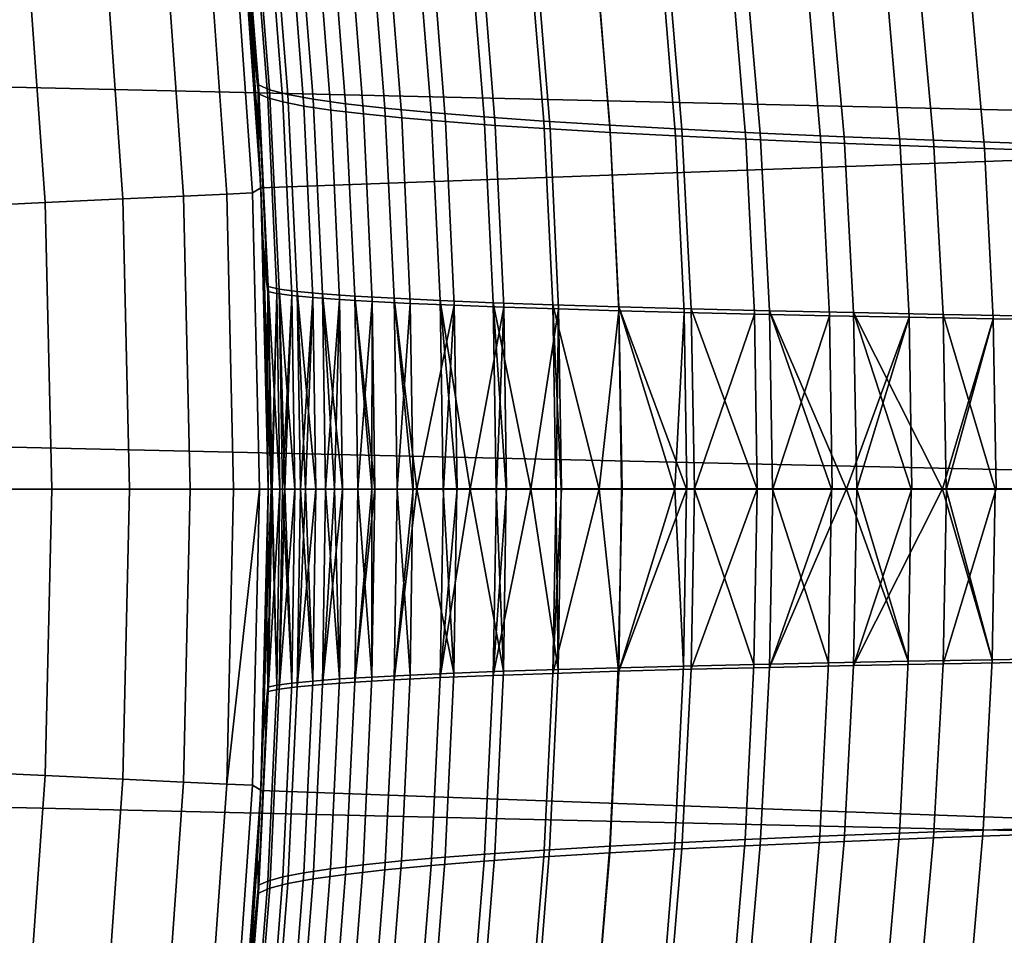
# Model space of a CAD drawing. Header units: metres. Extents: x -28 to 70, y -218 to 27.
# Tile 158 of 246: x 21.14 to 24.56, y -1.55 to 1.63. Entities that reach past the tile are written whole.
import ezdxf

# ---------------------------------------------------------------- set-up
doc = ezdxf.new("R2010")
doc.units = ezdxf.units.M
doc.layers.add('solid_10_261_002_XXX', color=7, linetype='CONTINUOUS')

msp = doc.modelspace()

# ---------------------------------------------------------------- linework, layer by layer
at = {"layer": 'solid_10_261_002_XXX'}
for points in [[(-27.243832, 3.744787, -5), (27.386063, 2.50062, -5), (27.471458, 1.25229, -5), (-27.386063, 2.50062, -5)], [(-27.386063, 2.50062, -5), (27.471458, 1.25229, -5), (27.5, 0, -5), (-27.471458, 1.25229, -5)], [(26.888151, 2.454919), (21.900391, 2.091062), (21.97504, 1.047392), (26.971992, 1.229335)], [(21.911226, 2.102776, 85.923859), (21.967152, 1.40496, 85.886543), (21.934011, 1.702684, 85.442795), (21.896961, 2.126761, 85.467445)], [(21.900383, 2.091233, 143.052673), (21.873878, 2.057343, 144.561661), (21.946268, 1.029803, 144.561661), (21.975082, 1.046802, 143.052673)], [(21.943163, 1.58038, 142.56282), (21.911234, 1.974289, 142.541565), (21.900383, 2.091233, 143.052673), (21.975082, 1.046802, 143.052673)], [(21.983482, 0.852363, 85.410233), (21.97504, 1.047392), (21.900391, 2.091062), (21.962856, 1.277858, 85.423721)], [(21.934011, 1.702684, 85.442795), (21.962856, 1.277858, 85.423721), (21.900391, 2.091062)], [(21.950697, 2.078084, 86.388428), (22.005587, 1.388445, 86.351562), (21.967152, 1.40496, 85.886543), (21.911226, 2.102776, 85.923859)], [(21.946268, 1.029803, 144.561661), (21.873878, 2.057343, 144.561661), (21.78413, 2.048901, 146.086594), (21.856222, 1.025578, 146.086594)], [(21.967171, 1.374611, 142.152496), (21.913338, 2.060668, 142.116776), (21.911234, 1.974289, 142.541565), (21.943163, 1.58038, 142.56282)], [(21.999178, 1.360176, 141.730591), (21.946259, 2.039182, 141.695404), (21.913338, 2.060668, 142.116776), (21.967171, 1.374611, 142.152496)], [(22.005587, 1.388445, 86.351562), (21.950697, 2.078084, 86.388428), (22.014917, 2.05359, 86.850273), (22.068964, 1.372066, 86.813789)], [(21.70582, 1.01852, 147.606766), (21.634224, 2.034802, 147.606766), (21.424395, 2.015067, 149.119751), (21.495298, 1.008642, 149.119751)], [(21.856222, 1.025578, 146.086594), (21.78413, 2.048901, 146.086594), (21.634224, 2.034802, 147.606766), (21.70582, 1.01852, 147.606766)], [(21.946259, 2.039182, 141.695404), (21.999178, 1.360176, 141.730591), (22.051804, 1.345878, 141.310776), (21.99966, 2.017881, 141.276062)], [(22.068964, 1.372066, 86.813789), (22.014917, 2.05359, 86.850273), (22.10364, 2.029361, 87.30806), (22.157028, 1.35587, 87.271904)], [(22.157028, 1.35587, 87.271904), (22.10364, 2.029361, 87.30806), (22.216619, 2.005469, 87.760483), (22.269518, 1.339901, 87.724586)], [(21.224987, 0.995958, 150.623184), (21.154976, 1.989726, 150.623184), (20.826389, 1.958821, 152.1147), (20.895313, 0.980488, 152.1147)], [(21.495298, 1.008642, 149.119751), (21.424395, 2.015067, 149.119751), (21.154976, 1.989726, 150.623184), (21.224987, 0.995958, 150.623184)], [(21.99966, 2.017881, 141.276062), (22.051804, 1.345878, 141.310776), (22.124847, 1.331745, 140.894028), (22.073345, 1.99681, 140.859711)], [(22.073345, 1.99681, 140.859711), (22.124847, 1.331745, 140.894028), (22.218111, 1.317806, 140.481339), (22.167124, 1.976016, 140.447342)], [(22.269518, 1.339901, 87.724586), (22.216619, 2.005469, 87.760483), (22.353609, 1.981982, 88.206215), (22.406178, 1.324209, 88.170525)], [(22.167124, 1.976016, 140.447342), (22.218111, 1.317806, 140.481339), (22.331396, 1.304091, 140.073685), (22.280804, 1.955544, 140.039963)], [(22.280804, 1.955544, 140.039963), (22.331396, 1.304091, 140.073685), (22.464504, 1.290629, 139.672058), (22.41419, 1.935439, 139.638535)], [(22.406178, 1.324209, 88.170525), (22.353609, 1.981982, 88.206215), (22.514368, 1.95897, 88.643944), (22.56675, 1.308838, 88.608406)], [(22.56675, 1.308838, 88.608406), (22.514368, 1.95897, 88.643944), (22.698614, 1.936499, 89.072357), (22.75094, 1.293834, 89.036911)], [(22.41419, 1.935439, 139.638535), (22.464504, 1.290629, 139.672058), (22.617233, 1.277448, 139.277435), (22.567091, 1.915748, 139.244064)], [(22.75094, 1.293834, 89.036911), (22.698614, 1.936499, 89.072357), (22.905764, 1.914611, 89.490242), (22.958157, 1.279226, 89.454842)], [(22.567091, 1.915748, 139.244064), (22.617233, 1.277448, 139.277435), (22.789322, 1.264574, 138.890778), (22.73925, 1.896512, 138.857513)], [(22.73925, 1.896512, 138.857513), (22.789322, 1.264574, 138.890778), (22.980263, 1.252023, 138.512985), (22.930166, 1.877753, 138.479767)], [(22.958157, 1.279226, 89.454842), (22.905764, 1.914611, 89.490242), (23.135078, 1.893336, 89.896423), (23.187647, 1.265033, 89.861023)], [(23.187647, 1.265033, 89.861023), (23.135078, 1.893336, 89.896423), (23.385815, 1.872702, 90.289734), (23.438654, 1.251275, 90.254288)], [(22.930166, 1.877753, 138.479767), (22.980263, 1.252023, 138.512985), (23.189487, 1.239803, 138.144928), (23.139277, 1.859489, 138.111694)], [(23.139277, 1.859489, 138.111694), (23.189487, 1.239803, 138.144928), (23.416428, 1.227927, 137.787476), (23.36602, 1.84174, 137.754196)], [(23.438654, 1.251275, 90.254288), (23.385815, 1.872702, 90.289734), (23.657227, 1.852739, 90.669006), (23.710424, 1.237973, 90.633476)], [(23.710424, 1.237973, 90.633476), (23.657227, 1.852739, 90.669006), (23.948572, 1.833475, 91.033058), (24.002203, 1.225145, 90.997421)], [(23.36602, 1.84174, 137.754196), (23.416428, 1.227927, 137.787476), (23.660517, 1.216406, 137.441483), (23.609838, 1.824523, 137.408127)], [(23.609838, 1.824523, 137.408127), (23.660517, 1.216406, 137.441483), (23.921188, 1.205251, 137.107849), (23.870171, 1.807857, 137.074356)], [(24.002203, 1.225145, 90.997421), (23.948572, 1.833475, 91.033058), (24.259109, 1.81494, 91.380737), (24.313234, 1.212812, 91.344963)], [(24.313234, 1.212812, 91.344963), (24.259109, 1.81494, 91.380737), (24.588083, 1.797161, 91.710869), (24.642759, 1.200993, 91.674942)], [(23.870171, 1.807857, 137.074356), (23.921188, 1.205251, 137.107849), (24.197872, 1.194473, 136.78743), (24.146454, 1.79176, 136.753769)], [(24.146454, 1.79176, 136.753769), (24.197872, 1.194473, 136.78743), (24.490002, 1.184083, 136.481079), (24.438128, 1.776251, 136.44725)], [(24.438128, 1.776251, 136.44725), (24.490002, 1.184083, 136.481079), (24.796957, 1.174086, 136.189651), (24.744577, 1.76134, 136.155609)], [(21.967152, 1.40496, 85.886543), (21.962856, 1.277858, 85.423721), (21.934011, 1.702684, 85.442795)], [(21.968016, 1.185887, 142.5793), (21.943163, 1.58038, 142.56282), (21.975082, 1.046802, 143.052673)], [(21.967171, 1.374611, 142.152496), (21.943163, 1.58038, 142.56282), (21.968016, 1.185887, 142.5793)], [(21.967152, 1.40496, 85.886543), (22.000916, 0.703758, 85.864174), (21.983482, 0.852363, 85.410233), (21.962856, 1.277858, 85.423721)], [(22.005587, 1.388445, 86.351562), (22.038731, 0.695479, 86.32943), (22.000916, 0.703758, 85.864174), (21.967152, 1.40496, 85.886543)], [(21.999521, 0.687466, 142.173721), (21.967171, 1.374611, 142.152496), (21.968016, 1.185887, 142.5793), (21.985779, 0.790908, 142.590988)], [(22.030962, 0.680228, 141.751465), (21.999178, 1.360176, 141.730591), (21.967171, 1.374611, 142.152496), (21.999521, 0.687466, 142.173721)], [(22.038731, 0.695479, 86.32943), (22.005587, 1.388445, 86.351562), (22.068964, 1.372066, 86.813789), (22.101614, 0.687263, 86.791847)], [(22.101614, 0.687263, 86.791847), (22.068964, 1.372066, 86.813789), (22.157028, 1.35587, 87.271904), (22.189301, 0.679134, 87.250122)], [(21.999178, 1.360176, 141.730591), (22.030962, 0.680228, 141.751465), (22.083101, 0.673069, 141.331345), (22.051804, 1.345878, 141.310776)], [(22.051804, 1.345878, 141.310776), (22.083101, 0.673069, 141.331345), (22.155735, 0.666001, 140.914322), (22.124847, 1.331745, 140.894028)], [(22.189301, 0.679134, 87.250122), (22.157028, 1.35587, 87.271904), (22.269518, 1.339901, 87.724586), (22.301521, 0.671118, 87.702934)], [(22.301521, 0.671118, 87.702934), (22.269518, 1.339901, 87.724586), (22.406178, 1.324209, 88.170525), (22.438011, 0.663238, 88.148972)], [(22.124847, 1.331745, 140.894028), (22.155735, 0.666001, 140.914322), (22.248665, 0.659037, 140.501404), (22.218111, 1.317806, 140.481339)], [(22.218111, 1.317806, 140.481339), (22.248665, 0.659037, 140.501404), (22.361685, 0.652189, 140.093567), (22.331396, 1.304091, 140.073685)], [(22.331396, 1.304091, 140.073685), (22.361685, 0.652189, 140.093567), (22.494595, 0.645473, 139.691788), (22.464504, 1.290629, 139.672058)], [(22.438011, 0.663238, 88.148972), (22.406178, 1.324209, 88.170525), (22.56675, 1.308838, 88.608406), (22.598505, 0.655521, 88.586914)], [(22.598505, 0.655521, 88.586914), (22.56675, 1.308838, 88.608406), (22.75094, 1.293834, 89.036911), (22.7827, 0.647989, 89.015457)], [(22.464504, 1.290629, 139.672058), (22.494595, 0.645473, 139.691788), (22.647192, 0.638899, 139.297043), (22.617233, 1.277448, 139.277435)], [(22.617233, 1.277448, 139.277435), (22.647192, 0.638899, 139.297043), (22.81921, 0.63248, 138.910324), (22.789322, 1.264574, 138.890778)], [(22.7827, 0.647989, 89.015457), (22.75094, 1.293834, 89.036911), (22.958157, 1.279226, 89.454842), (22.989994, 0.640658, 89.433388)], [(22.989994, 0.640658, 89.433388), (22.958157, 1.279226, 89.454842), (23.187647, 1.265033, 89.861023), (23.219629, 0.633539, 89.839554)], [(27.471458, -1.25229, -5), (-27.5, 0, -5), (-27.471458, 1.25229, -5), (27.5, 0, -5)], [(22.789322, 1.264574, 138.890778), (22.81921, 0.63248, 138.910324), (23.010136, 0.626221, 138.532486), (22.980263, 1.252023, 138.512985)], [(22.980263, 1.252023, 138.512985), (23.010136, 0.626221, 138.532486), (23.2194, 0.620128, 138.164429), (23.189487, 1.239803, 138.144928)], [(23.219629, 0.633539, 89.839554), (23.187647, 1.265033, 89.861023), (23.438654, 1.251275, 90.254288), (23.47084, 0.626643, 90.232773)], [(23.189487, 1.239803, 138.144928), (23.2194, 0.620128, 138.164429), (23.44643, 0.614203, 137.806992), (23.416428, 1.227927, 137.787476)], [(23.47084, 0.626643, 90.232773), (23.438654, 1.251275, 90.254288), (23.710424, 1.237973, 90.633476), (23.742868, 0.619981, 90.6119)], [(23.742868, 0.619981, 90.6119), (23.710424, 1.237973, 90.633476), (24.002203, 1.225145, 90.997421), (24.034946, 0.613564, 90.975769)], [(27, 0), (26.971992, 1.229335), (21.97504, 1.047392), (22, 0)], [(23.416428, 1.227927, 137.787476), (23.44643, 0.614203, 137.806992), (23.690655, 0.608453, 137.46106), (23.660517, 1.216406, 137.441483)], [(23.660517, 1.216406, 137.441483), (23.690655, 0.608453, 137.46106), (23.951504, 0.602881, 137.127487), (23.921188, 1.205251, 137.107849)], [(23.921188, 1.205251, 137.107849), (23.951504, 0.602881, 137.127487), (24.228405, 0.597492, 136.807159), (24.197872, 1.194473, 136.78743)], [(24.034946, 0.613564, 90.975769), (24.002203, 1.225145, 90.997421), (24.313234, 1.212812, 91.344963), (24.346317, 0.607404, 91.323219)], [(24.346317, 0.607404, 91.323219), (24.313234, 1.212812, 91.344963), (24.642759, 1.200993, 91.674942), (24.676208, 0.601509, 91.653091)], [(21.985779, 0.790908, 142.590988), (21.968016, 1.185887, 142.5793), (21.975082, 1.046802, 143.052673)], [(24.197872, 1.194473, 136.78743), (24.228405, 0.597492, 136.807159), (24.520788, 0.592291, 136.500931), (24.490002, 1.184083, 136.481079)], [(24.490002, 1.184083, 136.481079), (24.520788, 0.592291, 136.500931), (24.828028, 0.587279, 136.209625), (24.796957, 1.174086, 136.189651)], [(21.969755, 0, 144.578445), (21.946268, 1.029803, 144.561661), (21.856222, 1.025578, 146.086594), (21.880272, 0, 146.086594)], [(22, 0, 143.052673), (21.975082, 1.046802, 143.052673), (21.946268, 1.029803, 144.561661), (21.970417, 0, 144.561661)], [(21.969755, 0, 144.578445), (21.970417, 0, 144.561661), (21.946268, 1.029803, 144.561661)], [(21.995867, -0.426441, 85.402504), (22, 0), (21.97504, 1.047392), (22, 0, 85.400002)], [(21.995869, 0.426357, 85.402321), (22, 0, 85.400002), (21.97504, 1.047392)], [(21.983482, 0.852363, 85.410233), (21.995869, 0.426357, 85.402321), (21.97504, 1.047392)], [(21.996443, 0.395569, 142.597885), (21.985779, 0.790908, 142.590988), (21.975082, 1.046802, 143.052673), (22, 0, 143.052673)], [(21.248341, 0, 150.623184), (21.224987, 0.995958, 150.623184), (20.895313, 0.980488, 152.1147), (20.918304, 0, 152.1147)], [(21.51895, 0, 149.119751), (21.495298, 1.008642, 149.119751), (21.224987, 0.995958, 150.623184), (21.248341, 0, 150.623184)], [(21.729704, 0, 147.606766), (21.70582, 1.01852, 147.606766), (21.495298, 1.008642, 149.119751), (21.51895, 0, 149.119751)], [(21.880272, 0, 146.086594), (21.856222, 1.025578, 146.086594), (21.70582, 1.01852, 147.606766), (21.729704, 0, 147.606766)], [(22.000916, 0.703758, 85.864174), (21.995869, 0.426357, 85.402321), (21.983482, 0.852363, 85.410233)], [(21.999521, 0.687466, 142.173721), (21.985779, 0.790908, 142.590988), (21.996443, 0.395569, 142.597885)], [(22.000916, 0.703758, 85.864174), (22.012234, -0.00001, 85.856636), (22.010303, -0.000008, 85.819038), (21.995869, 0.426357, 85.402321)], [(22.010313, 0.000009, 142.18074), (21.999521, 0.687466, 142.173721), (21.996443, 0.395569, 142.597885), (22, 0, 142.600006)], [(21.999521, 0.687466, 142.173721), (22.010313, 0.000009, 142.18074), (22.012255, 0.00001, 142.14296), (22.030962, 0.680228, 141.751465)], [(22.038731, 0.695479, 86.32943), (22.049849, -0.000039, 86.321884), (22.041492, -0.000032, 86.241119), (22.000916, 0.703758, 85.864174)], [(22.000916, 0.703758, 85.864174), (22.041492, -0.000032, 86.241119), (22.014538, -0.000012, 85.897812)], [(22.000916, 0.703758, 85.864174), (22.014538, -0.000012, 85.897812), (22.012234, -0.00001, 85.856636)], [(22.101614, 0.687263, 86.791847), (22.112577, -0.000083, 86.784294), (22.093369, -0.00007, 86.661057), (22.038731, 0.695479, 86.32943)], [(22.038731, 0.695479, 86.32943), (22.093369, -0.00007, 86.661057), (22.058041, -0.000045, 86.394699)], [(22.038731, 0.695479, 86.32943), (22.058041, -0.000045, 86.394699), (22.049849, -0.000039, 86.321884)], [(22.189301, 0.679134, 87.250122), (22.200171, -0.000139, 87.242638), (22.165752, -0.000118, 87.078003), (22.101614, 0.687263, 86.791847)], [(22.101614, 0.687263, 86.791847), (22.165752, -0.000118, 87.078003), (22.130365, -0.000095, 86.889175)], [(22.101614, 0.687263, 86.791847), (22.130365, -0.000095, 86.889175), (22.112577, -0.000083, 86.784294)], [(22.030962, 0.680228, 141.751465), (22.012255, 0.00001, 142.14296), (22.014538, 0.000012, 142.102188)], [(22.030962, 0.680228, 141.751465), (22.014538, 0.000012, 142.102188), (22.041544, 0.000034, 141.758362)], [(22.030962, 0.680228, 141.751465), (22.041544, 0.000034, 141.758362), (22.049891, 0.00004, 141.677734), (22.083101, 0.673069, 141.331345)], [(22.083101, 0.673069, 141.331345), (22.049891, 0.00004, 141.677734), (22.058041, 0.000047, 141.605301)], [(22.083101, 0.673069, 141.331345), (22.058041, 0.000047, 141.605301), (22.093491, 0.000073, 141.33812)], [(22.083101, 0.673069, 141.331345), (22.093491, 0.000073, 141.33812), (22.112637, 0.000086, 141.215347), (22.155735, 0.666001, 140.914322)], [(22.155735, 0.666001, 140.914322), (22.112637, 0.000086, 141.215347), (22.130365, 0.000099, 141.110825)], [(22.155735, 0.666001, 140.914322), (22.130365, 0.000099, 141.110825), (22.165976, 0.000123, 140.920883)], [(22.155735, 0.666001, 140.914322), (22.165976, 0.000123, 140.920883), (22.200247, 0.000145, 140.757019), (22.248665, 0.659037, 140.501404)], [(22.301521, 0.671118, 87.702934), (22.312323, -0.000204, 87.695419), (22.258408, -0.000174, 87.490738), (22.189301, 0.679134, 87.250122)], [(22.189301, 0.679134, 87.250122), (22.258408, -0.000174, 87.490738), (22.231291, -0.000158, 87.37928)], [(22.189301, 0.679134, 87.250122), (22.231291, -0.000158, 87.37928), (22.200171, -0.000139, 87.242638)], [(22.248665, 0.659037, 140.501404), (22.200247, 0.000145, 140.757019), (22.231291, 0.000165, 140.620728)], [(22.248665, 0.659037, 140.501404), (22.231291, 0.000165, 140.620728), (22.25876, 0.000182, 140.507858)], [(22.248665, 0.659037, 140.501404), (22.25876, 0.000182, 140.507858), (22.312412, 0.000213, 140.30426), (22.361685, 0.652189, 140.093567)], [(22.438011, 0.663238, 88.148972), (22.448814, -0.000275, 88.141533), (22.371164, -0.000236, 87.898453), (22.301521, 0.671118, 87.702934)], [(22.301521, 0.671118, 87.702934), (22.371164, -0.000236, 87.898453), (22.360497, -0.00023, 87.862991)], [(22.301521, 0.671118, 87.702934), (22.360497, -0.00023, 87.862991), (22.312323, -0.000204, 87.695419)], [(22.361685, 0.652189, 140.093567), (22.312412, 0.000213, 140.30426), (22.360497, 0.00024, 140.137009)], [(22.361685, 0.652189, 140.093567), (22.360497, 0.00024, 140.137009), (22.371675, 0.000246, 140.099854)], [(22.361685, 0.652189, 140.093567), (22.371675, 0.000246, 140.099854), (22.448915, 0.000287, 139.85817), (22.494595, 0.645473, 139.691788)], [(22.598505, 0.655521, 88.586914), (22.609318, -0.000349, 88.579468), (22.517675, -0.000308, 88.338562), (22.438011, 0.663238, 88.148972)], [(22.438011, 0.663238, 88.148972), (22.517675, -0.000308, 88.338562), (22.503792, -0.000301, 88.300056)], [(22.438011, 0.663238, 88.148972), (22.503792, -0.000301, 88.300056), (22.448814, -0.000275, 88.141533)], [(22.7827, 0.647989, 89.015457), (22.793558, -0.000421, 89.008011), (22.702324, -0.000387, 88.803871), (22.598505, 0.655521, 88.586914)], [(22.598505, 0.655521, 88.586914), (22.702324, -0.000387, 88.803871), (22.656099, -0.000368, 88.694611)], [(22.598505, 0.655521, 88.586914), (22.656099, -0.000368, 88.694611), (22.609318, -0.000349, 88.579468)], [(22.494595, 0.645473, 139.691788), (22.448915, 0.000287, 139.85817), (22.50449, 0.000315, 139.697998)], [(22.494595, 0.645473, 139.691788), (22.50449, 0.000315, 139.697998), (22.517675, 0.000321, 139.661438), (22.647192, 0.638899, 139.297043)], [(22.647192, 0.638899, 139.297043), (22.517675, 0.000321, 139.661438), (22.609432, 0.000364, 139.420242)], [(22.647192, 0.638899, 139.297043), (22.609432, 0.000364, 139.420242), (22.657011, 0.000384, 139.303192)], [(22.647192, 0.638899, 139.297043), (22.657011, 0.000384, 139.303192), (22.702324, 0.000403, 139.196121), (22.81921, 0.63248, 138.910324)], [(22.81921, 0.63248, 138.910324), (22.702324, 0.000403, 139.196121), (22.79368, 0.000439, 138.99173)], [(22.989994, 0.640658, 89.433388), (23.000938, -0.000491, 89.425964), (22.913912, -0.000463, 89.257446), (22.7827, 0.647989, 89.015457)], [(22.7827, 0.647989, 89.015457), (22.913912, -0.000463, 89.257446), (22.827827, -0.000433, 89.081161)], [(22.7827, 0.647989, 89.015457), (22.827827, -0.000433, 89.081161), (22.793558, -0.000421, 89.008011)], [(22.81921, 0.63248, 138.910324), (22.79368, 0.000439, 138.99173), (22.828979, 0.000453, 138.916412)], [(22.81921, 0.63248, 138.910324), (22.828979, 0.000453, 138.916412), (22.913912, 0.000483, 138.742554), (23.010136, 0.626221, 138.532486)], [(23.010136, 0.626221, 138.532486), (22.913912, 0.000483, 138.742554), (23.001066, 0.000512, 138.573792)], [(23.151398, -0.000534, 89.697662), (22.989994, 0.640658, 89.433388), (23.219629, 0.633539, 89.839554), (23.230619, -0.000555, 89.832024)], [(22.989994, 0.640658, 89.433388), (23.151398, -0.000534, 89.697662), (23.018473, -0.000496, 89.458847)], [(22.989994, 0.640658, 89.433388), (23.018473, -0.000496, 89.458847), (23.000938, -0.000491, 89.425964)], [(23.010136, 0.626221, 138.532486), (23.001066, 0.000512, 138.573792), (23.019892, 0.000518, 138.538513)], [(23.010136, 0.626221, 138.532486), (23.019892, 0.000518, 138.538513), (23.151398, 0.000557, 138.302338), (23.2194, 0.620128, 138.164429)], [(23.2194, 0.620128, 138.164429), (23.151398, 0.000557, 138.302338), (23.229095, 0.000578, 138.170502)], [(23.2194, 0.620128, 138.164429), (23.229095, 0.000578, 138.170502), (23.413864, 0.000623, 137.876755), (23.44643, 0.614203, 137.806992)], [(23.47084, 0.626643, 90.232773), (23.481913, -0.000612, 90.225197), (23.454096, -0.000606, 90.183899), (23.219629, 0.633539, 89.839554)], [(23.219629, 0.633539, 89.839554), (23.454096, -0.000606, 90.183899), (23.413864, -0.000597, 90.123245)], [(23.219629, 0.633539, 89.839554), (23.413864, -0.000597, 90.123245), (23.230619, -0.000555, 89.832024)], [(23.742868, 0.619981, 90.6119), (23.754074, -0.000659, 90.604317), (23.700748, -0.000651, 90.533363), (23.47084, 0.626643, 90.232773)], [(23.47084, 0.626643, 90.232773), (23.700748, -0.000651, 90.533363), (23.481913, -0.000612, 90.225197)], [(24.034946, 0.613564, 90.975769), (24.046282, -0.000695, 90.968163), (24.01112, -0.000691, 90.926468), (23.742868, 0.619981, 90.6119)], [(23.742868, 0.619981, 90.6119), (24.01112, -0.000691, 90.926468), (23.958548, -0.000685, 90.863106)], [(23.742868, 0.619981, 90.6119), (23.958548, -0.000685, 90.863106), (23.754074, -0.000659, 90.604317)], [(23.44643, 0.614203, 137.806992), (23.413864, 0.000623, 137.876755), (23.456108, 0.000632, 137.813095)], [(23.44643, 0.614203, 137.806992), (23.456108, 0.000632, 137.813095), (23.482048, 0.000638, 137.774612), (23.690655, 0.608453, 137.46106)], [(23.690655, 0.608453, 137.46106), (23.482048, 0.000638, 137.774612), (23.700371, 0.000678, 137.467148)], [(23.690655, 0.608453, 137.46106), (23.700371, 0.000678, 137.467148), (23.75421, 0.000687, 137.395508), (23.951504, 0.602881, 137.127487)], [(23.951504, 0.602881, 137.127487), (23.75421, 0.000687, 137.395508), (23.961239, 0.000715, 137.133621)], [(23.951504, 0.602881, 137.127487), (23.961239, 0.000715, 137.133621), (24.01112, 0.000721, 137.073532), (24.228405, 0.597492, 136.807159)], [(24.228405, 0.597492, 136.807159), (24.01112, 0.000721, 137.073532), (24.046417, 0.000724, 137.031677)], [(24.346317, 0.607404, 91.323219), (24.357809, -0.000717, 91.315605), (24.34413, -0.000716, 91.301132), (24.034946, 0.613564, 90.975769)], [(24.034946, 0.613564, 90.975769), (24.34413, -0.000716, 91.301132), (24.235098, -0.00071, 91.183266)], [(24.034946, 0.613564, 90.975769), (24.235098, -0.00071, 91.183266), (24.046282, -0.000695, 90.968163)], [(24.228405, 0.597492, 136.807159), (24.046417, 0.000724, 137.031677), (24.238155, 0.00074, 136.81337)], [(24.228405, 0.597492, 136.807159), (24.238155, 0.00074, 136.81337), (24.34413, 0.000747, 136.698868), (24.520788, 0.592291, 136.500931)], [(24.520788, 0.592291, 136.500931), (24.34413, 0.000747, 136.698868), (24.357941, 0.000747, 136.68425)], [(24.676208, 0.601509, 91.653091), (24.687849, -0.000723, 91.645462), (24.527216, -0.000722, 91.489441), (24.346317, 0.607404, 91.323219)], [(24.346317, 0.607404, 91.323219), (24.527216, -0.000722, 91.489441), (24.357809, -0.000717, 91.315605)], [(24.520788, 0.592291, 136.500931), (24.357941, 0.000747, 136.68425), (24.530657, 0.000753, 136.507126)], [(24.520788, 0.592291, 136.500931), (24.530657, 0.000753, 136.507126), (24.687977, 0.000754, 136.354416), (24.828028, 0.587279, 136.209625)], [(22.010303, -0.000008, 85.819038), (22, 0, 85.400002), (21.995869, 0.426357, 85.402321)], [(22, 0, 142.600006), (21.996443, 0.395569, 142.597885), (22, 0, 143.052673)], [(27.386063, -2.50062, -5), (-27.471458, -1.25229, -5), (-27.5, 0, -5), (27.471458, -1.25229, -5)], [(21.224987, -0.995958, 150.623184), (21.248341, 0, 150.623184), (20.918304, 0, 152.1147), (20.895313, -0.980488, 152.1147)], [(21.495298, -1.008642, 149.119751), (21.51895, 0, 149.119751), (21.248341, 0, 150.623184), (21.224987, -0.995958, 150.623184)], [(21.70582, -1.01852, 147.606766), (21.729704, 0, 147.606766), (21.51895, 0, 149.119751), (21.495298, -1.008642, 149.119751)], [(21.856222, -1.025578, 146.086594), (21.880272, 0, 146.086594), (21.729704, 0, 147.606766), (21.70582, -1.01852, 147.606766)], [(21.856222, -1.025578, 146.086594), (21.969755, 0, 144.578445), (21.880272, 0, 146.086594)], [(21.946268, -1.029803, 144.561661), (21.970417, 0, 144.561661), (21.969755, 0, 144.578445), (21.856222, -1.025578, 146.086594)], [(21.975082, -1.046802, 143.052673), (22, 0, 143.052673), (21.970417, 0, 144.561661), (21.946268, -1.029803, 144.561661)], [(21.995867, -0.426441, 85.402504), (21.983482, -0.852367, 85.410538), (21.97504, -1.047392), (22, 0)], [(26.971992, -1.229326), (27, 0), (22, 0), (21.97504, -1.047392)], [(21.995861, -0.426683, 142.597656), (22, 0, 142.600006), (22, 0, 143.052673), (21.975082, -1.046802, 143.052673)], [(22.000942, -0.703522, 142.135422), (22.012255, 0.00001, 142.14296), (22.010313, 0.000009, 142.18074), (21.995861, -0.426683, 142.597656)], [(22.010313, 0.000009, 142.18074), (22, 0, 142.600006), (21.995861, -0.426683, 142.597656)], [(22.041544, 0.000034, 141.758362), (22.000942, -0.703522, 142.135422), (22.038776, -0.695269, 141.670181), (22.049891, 0.00004, 141.677734)], [(22.014538, 0.000012, 142.102188), (22.000942, -0.703522, 142.135422), (22.041544, 0.000034, 141.758362)], [(22.014538, 0.000012, 142.102188), (22.012255, 0.00001, 142.14296), (22.000942, -0.703522, 142.135422)], [(22.093491, 0.000073, 141.33812), (22.038776, -0.695269, 141.670181), (22.101675, -0.687078, 141.207779), (22.112637, 0.000086, 141.215347)], [(22.058041, 0.000047, 141.605301), (22.038776, -0.695269, 141.670181), (22.093491, 0.000073, 141.33812)], [(22.058041, 0.000047, 141.605301), (22.049891, 0.00004, 141.677734), (22.038776, -0.695269, 141.670181)], [(22.165976, 0.000123, 140.920883), (22.101675, -0.687078, 141.207779), (22.189375, -0.678974, 140.749512), (22.200247, 0.000145, 140.757019)], [(22.130365, 0.000099, 141.110825), (22.101675, -0.687078, 141.207779), (22.165976, 0.000123, 140.920883)], [(22.130365, 0.000099, 141.110825), (22.112637, 0.000086, 141.215347), (22.101675, -0.687078, 141.207779)], [(22.25876, 0.000182, 140.507858), (22.189375, -0.678974, 140.749512), (22.301607, -0.670982, 140.296722), (22.312412, 0.000213, 140.30426)], [(22.231291, 0.000165, 140.620728), (22.189375, -0.678974, 140.749512), (22.25876, 0.000182, 140.507858)], [(22.231291, 0.000165, 140.620728), (22.200247, 0.000145, 140.757019), (22.189375, -0.678974, 140.749512)], [(22.371675, 0.000246, 140.099854), (22.301607, -0.670982, 140.296722), (22.438107, -0.663127, 139.850708), (22.448915, 0.000287, 139.85817)], [(22.360497, 0.00024, 140.137009), (22.301607, -0.670982, 140.296722), (22.371675, 0.000246, 140.099854)], [(22.360497, 0.00024, 140.137009), (22.312412, 0.000213, 140.30426), (22.301607, -0.670982, 140.296722)], [(22.517675, 0.000321, 139.661438), (22.438107, -0.663127, 139.850708), (22.598606, -0.655433, 139.412781), (22.609432, 0.000364, 139.420242)], [(22.50449, 0.000315, 139.697998), (22.438107, -0.663127, 139.850708), (22.517675, 0.000321, 139.661438)], [(22.50449, 0.000315, 139.697998), (22.448915, 0.000287, 139.85817), (22.438107, -0.663127, 139.850708)], [(22.702324, 0.000403, 139.196121), (22.598606, -0.655433, 139.412781), (22.782806, -0.647924, 138.984253), (22.79368, 0.000439, 138.99173)], [(22.657011, 0.000384, 139.303192), (22.598606, -0.655433, 139.412781), (22.702324, 0.000403, 139.196121)], [(22.657011, 0.000384, 139.303192), (22.609432, 0.000364, 139.420242), (22.598606, -0.655433, 139.412781)], [(22.913912, 0.000483, 138.742554), (22.782806, -0.647924, 138.984253), (22.990105, -0.640617, 138.566345), (23.001066, 0.000512, 138.573792)], [(22.828979, 0.000453, 138.916412), (22.782806, -0.647924, 138.984253), (22.913912, 0.000483, 138.742554)], [(22.828979, 0.000453, 138.916412), (22.79368, 0.000439, 138.99173), (22.782806, -0.647924, 138.984253)], [(23.151398, 0.000557, 138.302338), (22.990105, -0.640617, 138.566345), (23.21974, -0.633522, 138.160202), (23.229095, 0.000578, 138.170502)], [(23.151398, 0.000557, 138.302338), (23.019892, 0.000518, 138.538513), (22.990105, -0.640617, 138.566345)], [(23.019892, 0.000518, 138.538513), (23.001066, 0.000512, 138.573792), (22.990105, -0.640617, 138.566345)], [(23.456108, 0.000632, 137.813095), (23.21974, -0.633522, 138.160202), (23.470951, -0.62665, 137.766998), (23.482048, 0.000638, 137.774612)], [(23.413864, 0.000623, 137.876755), (23.21974, -0.633522, 138.160202), (23.456108, 0.000632, 137.813095)], [(23.413864, 0.000623, 137.876755), (23.229095, 0.000578, 138.170502), (23.21974, -0.633522, 138.160202)], [(23.700371, 0.000678, 137.467148), (23.470951, -0.62665, 137.766998), (23.742977, -0.620012, 137.387894), (23.75421, 0.000687, 137.395508)], [(23.482048, 0.000638, 137.774612), (23.470951, -0.62665, 137.766998), (23.700371, 0.000678, 137.467148)], [(24.01112, 0.000721, 137.073532), (23.742977, -0.620012, 137.387894), (24.035051, -0.61362, 137.024033), (24.046417, 0.000724, 137.031677)], [(23.961239, 0.000715, 137.133621), (23.742977, -0.620012, 137.387894), (24.01112, 0.000721, 137.073532)], [(23.961239, 0.000715, 137.133621), (23.75421, 0.000687, 137.395508), (23.742977, -0.620012, 137.387894)], [(24.34413, 0.000747, 136.698868), (24.035051, -0.61362, 137.024033), (24.346416, -0.607485, 136.676605), (24.357941, 0.000747, 136.68425)], [(24.238155, 0.00074, 136.81337), (24.035051, -0.61362, 137.024033), (24.34413, 0.000747, 136.698868)], [(24.238155, 0.00074, 136.81337), (24.046417, 0.000724, 137.031677), (24.035051, -0.61362, 137.024033)], [(24.530657, 0.000753, 136.507126), (24.346416, -0.607485, 136.676605), (24.676302, -0.601618, 136.346756), (24.687977, 0.000754, 136.354416)], [(24.357941, 0.000747, 136.68425), (24.346416, -0.607485, 136.676605), (24.530657, 0.000753, 136.507126)], [(22.010303, -0.000008, 85.819038), (21.999468, -0.688818, 85.826103), (21.995867, -0.426441, 85.402504), (22, 0, 85.400002)], [(22.012234, -0.00001, 85.856636), (22.030869, -0.681549, 86.248047), (21.999468, -0.688818, 85.826103), (22.010303, -0.000008, 85.819038)], [(22.012234, -0.00001, 85.856636), (22.014538, -0.000012, 85.897812), (22.030869, -0.681549, 86.248047)], [(22.014538, -0.000012, 85.897812), (22.041492, -0.000032, 86.241119), (22.030869, -0.681549, 86.248047)], [(22.030869, -0.681549, 86.248047), (22.041492, -0.000032, 86.241119), (22.049849, -0.000039, 86.321884), (22.082937, -0.674356, 86.66787)], [(22.049849, -0.000039, 86.321884), (22.058041, -0.000045, 86.394699), (22.082937, -0.674356, 86.66787)], [(22.058041, -0.000045, 86.394699), (22.093369, -0.00007, 86.661057), (22.082937, -0.674356, 86.66787)], [(22.082937, -0.674356, 86.66787), (22.093369, -0.00007, 86.661057), (22.112577, -0.000083, 86.784294), (22.155472, -0.667254, 87.084587)], [(22.112577, -0.000083, 86.784294), (22.130365, -0.000095, 86.889175), (22.155472, -0.667254, 87.084587)], [(22.130365, -0.000095, 86.889175), (22.165752, -0.000118, 87.078003), (22.155472, -0.667254, 87.084587)], [(22.155472, -0.667254, 87.084587), (22.165752, -0.000118, 87.078003), (22.200171, -0.000139, 87.242638), (22.248272, -0.660256, 87.497223)], [(22.200171, -0.000139, 87.242638), (22.231291, -0.000158, 87.37928), (22.248272, -0.660256, 87.497223)], [(22.231291, -0.000158, 87.37928), (22.258408, -0.000174, 87.490738), (22.248272, -0.660256, 87.497223)], [(22.248272, -0.660256, 87.497223), (22.258408, -0.000174, 87.490738), (22.312323, -0.000204, 87.695419), (22.361134, -0.653375, 87.904793)], [(22.312323, -0.000204, 87.695419), (22.360497, -0.00023, 87.862991), (22.361134, -0.653375, 87.904793)], [(22.360497, -0.00023, 87.862991), (22.371164, -0.000236, 87.898453), (22.361134, -0.653375, 87.904793)], [(22.361134, -0.653375, 87.904793), (22.371164, -0.000236, 87.898453), (22.448814, -0.000275, 88.141533), (22.493858, -0.646624, 88.306305)], [(22.448814, -0.000275, 88.141533), (22.503792, -0.000301, 88.300056), (22.493858, -0.646624, 88.306305)], [(22.493858, -0.646624, 88.306305), (22.503792, -0.000301, 88.300056), (22.517675, -0.000308, 88.338562), (22.64624, -0.640016, 88.700798)], [(22.517675, -0.000308, 88.338562), (22.609318, -0.000349, 88.579468), (22.64624, -0.640016, 88.700798)], [(22.609318, -0.000349, 88.579468), (22.656099, -0.000368, 88.694611), (22.64624, -0.640016, 88.700798)], [(22.64624, -0.640016, 88.700798), (22.656099, -0.000368, 88.694611), (22.702324, -0.000387, 88.803871), (22.818018, -0.633562, 89.087288)], [(22.702324, -0.000387, 88.803871), (22.793558, -0.000421, 89.008011), (22.818018, -0.633562, 89.087288)], [(22.793558, -0.000421, 89.008011), (22.827827, -0.000433, 89.081161), (22.818018, -0.633562, 89.087288)], [(22.818018, -0.633562, 89.087288), (22.827827, -0.000433, 89.081161), (22.913912, -0.000463, 89.257446), (23.00868, -0.62727, 89.464905)], [(22.913912, -0.000463, 89.257446), (23.000938, -0.000491, 89.425964), (23.00868, -0.62727, 89.464905)], [(23.000938, -0.000491, 89.425964), (23.018473, -0.000496, 89.458847), (23.00868, -0.62727, 89.464905)], [(23.00868, -0.62727, 89.464905), (23.018473, -0.000496, 89.458847), (23.151398, -0.000534, 89.697662), (23.217655, -0.621142, 89.832779)], [(23.151398, -0.000534, 89.697662), (23.230619, -0.000555, 89.832024), (23.217655, -0.621142, 89.832779)], [(23.217655, -0.621142, 89.832779), (23.230619, -0.000555, 89.832024), (23.413864, -0.000597, 90.123245), (23.444378, -0.615185, 90.190041)], [(23.413864, -0.000597, 90.123245), (23.454096, -0.000606, 90.183899), (23.444378, -0.615185, 90.190041)], [(23.444378, -0.615185, 90.190041), (23.454096, -0.000606, 90.183899), (23.481913, -0.000612, 90.225197), (23.688272, -0.609402, 90.535828)], [(23.481913, -0.000612, 90.225197), (23.700748, -0.000651, 90.533363), (23.688272, -0.609402, 90.535828)], [(23.688272, -0.609402, 90.535828), (23.700748, -0.000651, 90.533363), (23.754074, -0.000659, 90.604317), (23.948774, -0.603797, 90.869278)], [(23.754074, -0.000659, 90.604317), (23.958548, -0.000685, 90.863106), (23.948774, -0.603797, 90.869278)], [(23.948774, -0.603797, 90.869278), (23.958548, -0.000685, 90.863106), (24.01112, -0.000691, 90.926468), (24.225311, -0.598376, 91.189514)], [(24.01112, -0.000691, 90.926468), (24.046282, -0.000695, 90.968163), (24.225311, -0.598376, 91.189514)], [(24.046282, -0.000695, 90.968163), (24.235098, -0.00071, 91.183266), (24.225311, -0.598376, 91.189514)], [(24.225311, -0.598376, 91.189514), (24.235098, -0.00071, 91.183266), (24.34413, -0.000716, 91.301132), (24.517313, -0.593142, 91.495674)], [(24.34413, -0.000716, 91.301132), (24.357809, -0.000717, 91.315605), (24.517313, -0.593142, 91.495674)], [(24.357809, -0.000717, 91.315605), (24.527216, -0.000722, 91.489441), (24.517313, -0.593142, 91.495674)], [(24.517313, -0.593142, 91.495674), (24.527216, -0.000722, 91.489441), (24.687849, -0.000723, 91.645462), (24.824158, -0.588098, 91.786949)], [(21.983459, -0.852951, 142.589722), (21.995861, -0.426683, 142.597656), (21.975082, -1.046802, 143.052673)], [(22.000942, -0.703522, 142.135422), (21.995861, -0.426683, 142.597656), (21.983459, -0.852951, 142.589722)], [(21.999468, -0.688818, 85.826103), (21.983482, -0.852367, 85.410538), (21.995867, -0.426441, 85.402504)], [(23.187649, -1.24177, 89.852364), (23.217655, -0.621142, 89.832779), (23.444378, -0.615185, 90.190041), (23.414282, -1.229833, 90.209648)], [(23.414282, -1.229833, 90.209648), (23.444378, -0.615185, 90.190041), (23.688272, -0.609402, 90.535828), (23.658045, -1.218251, 90.555481)], [(23.658045, -1.218251, 90.555481), (23.688272, -0.609402, 90.535828), (23.948774, -0.603797, 90.869278), (23.918369, -1.207035, 90.888992)], [(23.742977, -0.620012, 137.387894), (23.710503, -1.237926, 137.366272), (24.002272, -1.225147, 137.00235), (24.035051, -0.61362, 137.024033)], [(23.918369, -1.207035, 90.888992), (23.948774, -0.603797, 90.869278), (24.225311, -0.598376, 91.189514), (24.194691, -1.196197, 91.20932)], [(24.035051, -0.61362, 137.024033), (24.002272, -1.225147, 137.00235), (24.313295, -1.212864, 136.654831), (24.346416, -0.607485, 136.676605)], [(24.194691, -1.196197, 91.20932), (24.225311, -0.598376, 91.189514), (24.517313, -0.593142, 91.495674), (24.486441, -1.185746, 91.515594)], [(24.346416, -0.607485, 136.676605), (24.313295, -1.212864, 136.654831), (24.642809, -1.201095, 136.32486), (24.676302, -0.601618, 136.346756)], [(24.486441, -1.185746, 91.515594), (24.517313, -0.593142, 91.495674), (24.824158, -0.588098, 91.786949), (24.793005, -1.17569, 91.806992)], [(22.33074, -1.306366, 87.924751), (22.361134, -0.653375, 87.904793), (22.493858, -0.646624, 88.306305), (22.463663, -1.292842, 88.326126)], [(22.463663, -1.292842, 88.326126), (22.493858, -0.646624, 88.306305), (22.64624, -0.640016, 88.700798), (22.61618, -1.279599, 88.720497)], [(22.598606, -0.655433, 139.412781), (22.566849, -1.308552, 139.391266), (22.751038, -1.293597, 138.962784), (22.782806, -0.647924, 138.984253)], [(22.61618, -1.279599, 88.720497), (22.64624, -0.640016, 88.700798), (22.818018, -0.633562, 89.087288), (22.788031, -1.266664, 89.106918)], [(22.782806, -0.647924, 138.984253), (22.751038, -1.293597, 138.962784), (22.958252, -1.279036, 138.544861), (22.990105, -0.640617, 138.566345)], [(22.788031, -1.266664, 89.106918), (22.818018, -0.633562, 89.087288), (23.00868, -0.62727, 89.464905), (22.97871, -1.25405, 89.484497)], [(22.990105, -0.640617, 138.566345), (22.958252, -1.279036, 138.544861), (23.187738, -1.264891, 138.138702), (23.21974, -0.633522, 138.160202)], [(22.97871, -1.25405, 89.484497), (23.00868, -0.62727, 89.464905), (23.217655, -0.621142, 89.832779), (23.187649, -1.24177, 89.852364)], [(23.21974, -0.633522, 138.160202), (23.187738, -1.264891, 138.138702), (23.43874, -1.251181, 137.745453), (23.470951, -0.62665, 137.766998)], [(23.470951, -0.62665, 137.766998), (23.43874, -1.251181, 137.745453), (23.710503, -1.237926, 137.366272), (23.742977, -0.620012, 137.387894)], [(22.030869, -0.681549, 86.248047), (21.99897, -1.362695, 86.269005), (21.966999, -1.377189, 85.847412), (21.999468, -0.688818, 85.826103)], [(21.99897, -1.362695, 86.269005), (22.030869, -0.681549, 86.248047), (22.082937, -0.674356, 86.66787), (22.051527, -1.348337, 86.688515)], [(22.051527, -1.348337, 86.688515), (22.082937, -0.674356, 86.66787), (22.155472, -0.667254, 87.084587), (22.124475, -1.334143, 87.104965)], [(22.101675, -0.687078, 141.207779), (22.069044, -1.371584, 141.185837), (22.157116, -1.355437, 140.727737), (22.189375, -0.678974, 140.749512)], [(22.124475, -1.334143, 87.104965), (22.155472, -0.667254, 87.084587), (22.248272, -0.660256, 87.497223), (22.217611, -1.320143, 87.517372)], [(22.189375, -0.678974, 140.749512), (22.157116, -1.355437, 140.727737), (22.269611, -1.339518, 140.27507), (22.301607, -0.670982, 140.296722)], [(22.217611, -1.320143, 87.517372), (22.248272, -0.660256, 87.497223), (22.361134, -0.653375, 87.904793), (22.33074, -1.306366, 87.924751)], [(22.301607, -0.670982, 140.296722), (22.269611, -1.339518, 140.27507), (22.406275, -1.323874, 139.829132), (22.438107, -0.663127, 139.850708)], [(22.438107, -0.663127, 139.850708), (22.406275, -1.323874, 139.829132), (22.566849, -1.308552, 139.391266), (22.598606, -0.655433, 139.412781)], [(21.967209, -1.404377, 142.113068), (22.000942, -0.703522, 142.135422), (21.983459, -0.852951, 142.589722), (21.962811, -1.278643, 142.576218)], [(21.999468, -0.688818, 85.826103), (21.966999, -1.377189, 85.847412), (21.962872, -1.277619, 85.42411), (21.983482, -0.852367, 85.410538)], [(22.005657, -1.387913, 141.648056), (22.038776, -0.695269, 141.670181), (22.000942, -0.703522, 142.135422), (21.967209, -1.404377, 142.113068)], [(22.038776, -0.695269, 141.670181), (22.005657, -1.387913, 141.648056), (22.069044, -1.371584, 141.185837), (22.101675, -0.687078, 141.207779)], [(21.962811, -1.278643, 142.576218), (21.983459, -0.852951, 142.589722), (21.975082, -1.046802, 143.052673)], [(21.983482, -0.852367, 85.410538), (21.962872, -1.277619, 85.42411), (21.97504, -1.047392)], [(21.154976, -1.989726, 150.623184), (21.224987, -0.995958, 150.623184), (20.895313, -0.980488, 152.1147), (20.826389, -1.958821, 152.1147)], [(21.424395, -2.015067, 149.119751), (21.495298, -1.008642, 149.119751), (21.224987, -0.995958, 150.623184), (21.154976, -1.989726, 150.623184)], [(21.634224, -2.034802, 147.606766), (21.70582, -1.01852, 147.606766), (21.495298, -1.008642, 149.119751), (21.424395, -2.015067, 149.119751)], [(21.78413, -2.048901, 146.086594), (21.856222, -1.025578, 146.086594), (21.70582, -1.01852, 147.606766), (21.634224, -2.034802, 147.606766)], [(21.873878, -2.057343, 144.561661), (21.946268, -1.029803, 144.561661), (21.856222, -1.025578, 146.086594), (21.78413, -2.048901, 146.086594)], [(21.900383, -2.091233, 143.052673), (21.975082, -1.046802, 143.052673), (21.946268, -1.029803, 144.561661), (21.873878, -2.057343, 144.561661)], [(21.933941, -1.703601, 142.557129), (21.962811, -1.278643, 142.576218), (21.975082, -1.046802, 143.052673), (21.900383, -2.091233, 143.052673)], [(21.962872, -1.277619, 85.42411), (21.934061, -1.702038, 85.443214), (21.900391, -2.091062), (21.97504, -1.047392)], [(26.888153, -2.454902), (26.971992, -1.229326), (21.97504, -1.047392), (21.900391, -2.091062)], [(23.867193, -1.810514, 90.922607), (23.918369, -1.207035, 90.888992), (24.194691, -1.196197, 91.20932), (24.143114, -1.794338, 91.243088)], [(24.143114, -1.794338, 91.243088), (24.194691, -1.196197, 91.20932), (24.486441, -1.185746, 91.515594), (24.43441, -1.778751, 91.549545)], [(24.43441, -1.778751, 91.549545), (24.486441, -1.185746, 91.515594), (24.793005, -1.17569, 91.806992), (24.740469, -1.763762, 91.841148)], [(23.137274, -1.862383, 89.885719), (23.187649, -1.24177, 89.852364), (23.414282, -1.229833, 90.209648), (23.363712, -1.844555, 90.24305)], [(23.363712, -1.844555, 90.24305), (23.414282, -1.229833, 90.209648), (23.658045, -1.218251, 90.555481), (23.607206, -1.827259, 90.588966)], [(23.607206, -1.827259, 90.588966), (23.658045, -1.218251, 90.555481), (23.918369, -1.207035, 90.888992), (23.867193, -1.810514, 90.922607)], [(23.710503, -1.237926, 137.366272), (23.657291, -1.852476, 137.330719), (23.948622, -1.833282, 136.966675), (24.002272, -1.225147, 137.00235)], [(24.002272, -1.225147, 137.00235), (23.948622, -1.833282, 136.966675), (24.259144, -1.814817, 136.619019), (24.313295, -1.212864, 136.654831)], [(24.313295, -1.212864, 136.654831), (24.259144, -1.814817, 136.619019), (24.588102, -1.79711, 136.288895), (24.642809, -1.201095, 136.32486)], [(27.243832, -3.744787, -5), (-27.386063, -2.50062, -5), (-27.471458, -1.25229, -5), (27.386063, -2.50062, -5)], [(22.737793, -1.899565, 89.14032), (22.788031, -1.266664, 89.106918), (22.97871, -1.25405, 89.484497), (22.928446, -1.880726, 89.517853)], [(22.958252, -1.279036, 138.544861), (22.905867, -1.914142, 138.509445), (23.13517, -1.892936, 138.103271), (23.187738, -1.264891, 138.138702)], [(22.928446, -1.880726, 89.517853), (22.97871, -1.25405, 89.484497), (23.187649, -1.24177, 89.852364), (23.137274, -1.862383, 89.885719)], [(23.187738, -1.264891, 138.138702), (23.13517, -1.892936, 138.103271), (23.385893, -1.87237, 137.709976), (23.43874, -1.251181, 137.745453)], [(23.43874, -1.251181, 137.745453), (23.385893, -1.87237, 137.709976), (23.657291, -1.852476, 137.330719), (23.710503, -1.237926, 137.366272)], [(21.967209, -1.404377, 142.113068), (21.962811, -1.278643, 142.576218), (21.933941, -1.703601, 142.557129)], [(21.966999, -1.377189, 85.847412), (21.934061, -1.702038, 85.443214), (21.962872, -1.277619, 85.42411)], [(22.279976, -1.958835, 87.958611), (22.33074, -1.306366, 87.924751), (22.463663, -1.292842, 88.326126), (22.413179, -1.938651, 88.359772)], [(22.413179, -1.938651, 88.359772), (22.463663, -1.292842, 88.326126), (22.61618, -1.279599, 88.720497), (22.56587, -1.918881, 88.753998)], [(22.566849, -1.308552, 139.391266), (22.514486, -1.958362, 139.355728), (22.698725, -1.935961, 138.927322), (22.751038, -1.293597, 138.962784)], [(22.56587, -1.918881, 88.753998), (22.61618, -1.279599, 88.720497), (22.788031, -1.266664, 89.106918), (22.737793, -1.899565, 89.14032)], [(22.751038, -1.293597, 138.962784), (22.698725, -1.935961, 138.927322), (22.905867, -1.914142, 138.509445), (22.958252, -1.279036, 138.544861)], [(21.999205, -2.021408, 86.723373), (22.051527, -1.348337, 86.688515), (22.124475, -1.334143, 87.104965), (22.072796, -2.00026, 87.139427)], [(22.072796, -2.00026, 87.139427), (22.124475, -1.334143, 87.104965), (22.217611, -1.320143, 87.517372), (22.166451, -1.979387, 87.551506)], [(22.166451, -1.979387, 87.551506), (22.217611, -1.320143, 87.517372), (22.33074, -1.306366, 87.924751), (22.279976, -1.958835, 87.958611)], [(22.269611, -1.339518, 140.27507), (22.216747, -2.00472, 140.239182), (22.353735, -1.981304, 139.793457), (22.406275, -1.323874, 139.829132)], [(22.406275, -1.323874, 139.829132), (22.353735, -1.981304, 139.793457), (22.514486, -1.958362, 139.355728), (22.566849, -1.308552, 139.391266)], [(21.99897, -1.362695, 86.269005), (21.945868, -2.042785, 86.304314), (21.912977, -2.064345, 85.883247), (21.966999, -1.377189, 85.847412)], [(21.945868, -2.042785, 86.304314), (21.99897, -1.362695, 86.269005), (22.051527, -1.348337, 86.688515), (21.999205, -2.021408, 86.723373)], [(22.069044, -1.371584, 141.185837), (22.015045, -2.052697, 141.149384), (22.103769, -2.028541, 140.691589), (22.157116, -1.355437, 140.727737)], [(22.157116, -1.355437, 140.727737), (22.103769, -2.028541, 140.691589), (22.216747, -2.00472, 140.239182), (22.269611, -1.339518, 140.27507)], [(21.966999, -1.377189, 85.847412), (21.912977, -2.064345, 85.883247), (21.897081, -2.125515, 85.467842), (21.934061, -1.702038, 85.443214)], [(21.950821, -2.07712, 141.611221), (22.005657, -1.387913, 141.648056), (21.967209, -1.404377, 142.113068), (21.911343, -2.101739, 142.07579)], [(22.005657, -1.387913, 141.648056), (21.950821, -2.07712, 141.611221), (22.015045, -2.052697, 141.149384), (22.069044, -1.371584, 141.185837)], [(21.967209, -1.404377, 142.113068), (21.933941, -1.703601, 142.557129), (21.896866, -2.127738, 142.532455), (21.911343, -2.101739, 142.07579)]]:
    msp.add_3dface(points, dxfattribs=at)

doc.saveas('drawing.dxf')
